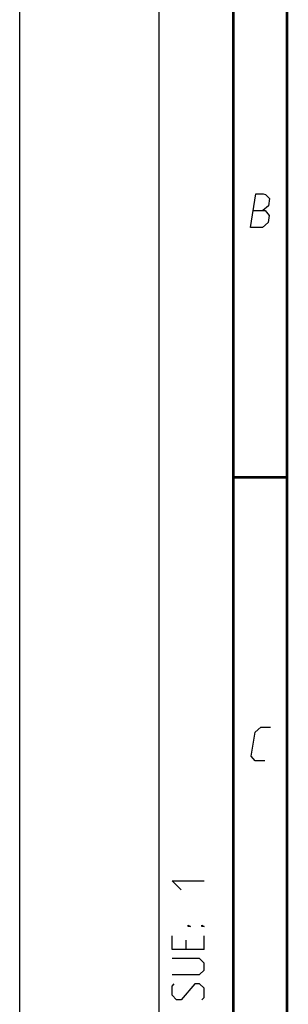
# Model space of a CAD drawing. Header units: millimetres. Extents: x 0 to 420, y 0 to 297.
# Tile 46 of 126: x 0 to 25, y 149 to 241. Entities that reach past the tile are written whole.
import ezdxf

# ---------------------------------------------------------------- set-up
doc = ezdxf.new("R2010")
doc.units = ezdxf.units.MM
doc.header["$LTSCALE"] = 23.1
doc.layers.get('0').update_dxf_attribs({"linetype": 'CONTINUOUS'})

msp = doc.modelspace()

# ---------------------------------------------------------------- linework, layer by layer
at = {"color": 7, "linetype": 'Continuous'}
msp.add_line((0, 0), (0, 297), dxfattribs=at)
at = {"color": 2, "linetype": 'Continuous'}
for p, q in [((13, 292), (13, 5)), ((20, 292), (20, 5)), ((15.5357, 155.1071), (15.5357, 154.25)), ((17.25, 154.25), (17.25, 155.5357))]:
    msp.add_line(p, q, dxfattribs=at)
at = {"color": 7, "linetype": 'Continuous', "const_width": 0.25}
for points in [[(20, 292), (20, 5)], [(25, 10), (25, 287)], [(20.0002, 198.4999), (25.0002, 198.4999)]]:
    msp.add_lwpolyline(points, dxfattribs=at)
at = {"color": 2, "linetype": 'Continuous'}
for points in [[(21.5894, 221.9249), (22.1037, 225.0749), (22.7787, 225.0749), (22.9914, 224.9999), (23.3802, 224.6249), (23.27, 223.9499), (22.7465, 223.4999)], [(21.8465, 223.4999), (22.9715, 223.4999), (23.3481, 223.0499), (23.2379, 222.3749), (22.7144, 221.9249), (21.5894, 221.9249)], [(22.9394, 171.9249), (22.0394, 171.9249), (21.6629, 172.3749), (22.0302, 174.6249), (22.5537, 175.0749), (23.4537, 175.0749)], [(15.1071, 159.8214), (14.25, 160.6786), (17.25, 160.6786)], [(15.9643, 156.3929), (15.75, 156.3929), (15.75, 156.5357), (15.9643, 156.3929)], [(17.25, 156.3929), (17.0357, 156.3929), (17.0357, 156.5357), (17.25, 156.3929)], [(17.25, 154.25), (14.25, 154.25), (14.25, 155.5357)], [(14.25, 151.8929), (16.8214, 151.8929), (17.25, 152.3214), (17.25, 152.9643), (16.8214, 153.3929), (14.25, 153.3929)], [(17.0357, 149.5357), (17.25, 149.75), (17.25, 150.6071), (16.8214, 151.0357), (16.3929, 151.0357), (15.1071, 149.5357), (14.6786, 149.5357), (14.25, 149.9643), (14.25, 150.8214), (14.4643, 151.0357)]]:
    msp.add_lwpolyline(points, dxfattribs=at)

doc.saveas('drawing.dxf')
